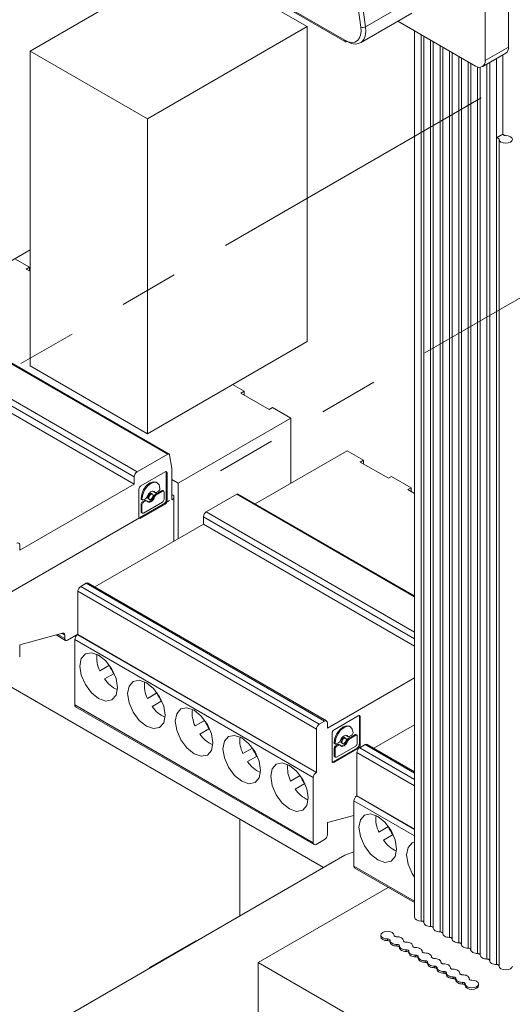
# Paper-space layout 'Sheet2' of a CAD drawing. Header units: millimetres. Extents: x 0 to 420, y 0 to 297.
# Tile 26 of 36: x 164 to 174, y 145 to 166. Entities that reach past the tile are written whole.
import ezdxf

# ---------------------------------------------------------------- set-up
doc = ezdxf.new("R2010")
doc.units = ezdxf.units.MM
doc.linetypes.add('PHANTOM', pattern=[12.7, 6.35, -1.27, 1.27, -1.27, 1.27, -1.27])
doc.dimstyles.new('SLDDIMSTYLE3', dxfattribs={"dimtxt": 0.18, "dimasz": 3, "dimexe": 0, "dimexo": 0.0625, "dimgap": 0, "dimtad": 0, "dimtih": 1, "dimtoh": 1, "dimdec": 0, "dimrnd": 1e-09, "dimzin": 0, "dimdsep": 46, "dimtxsty": 'Standard', "dimsah": 1, "dimcen": 0.09, "dimadec": 0, "dimazin": 0, "dimtfac": 3, "dimtdec": 0, "dimtofl": 0, "dimtmove": 0, "dimatfit": 3, "dimfxl": 1, "dimfrac": 2, "dimtolj": 1, "dimtzin": 0, "dimarcsym": 0})

psp = doc.layouts.new('Sheet2')

# ---------------------------------------------------------------- linework, layer by layer
at = {"color": 7, "linetype": 'PHANTOM', "lineweight": 0}
for p, q in [((206.498, 183.547), (150.811, 151.4)), ((177.795, 162.194), (150.679, 146.54)), ((168.312, 146.915), (168.312, 148.991))]:
    psp.add_line(p, q, dxfattribs=at)
at = {"color": 7, "linetype": 'Continuous', "lineweight": 15}
for p, q in [((174.092, 167.616), (174.092, 165.586)), ((163.8, 165.501), (167.234, 167.484)), ((169.76, 166.026), (167.234, 167.484)), ((167.959, 167.242), (170.569, 165.735)), ((167.973, 167.21), (170.584, 165.703)), ((173.587, 167.324), (173.587, 165.295)), ((170.917, 166.014), (170.762, 167.12)), ((170.862, 167.131), (171.017, 166.024)), ((172.128, 166.666), (171.017, 166.024)), ((170.905, 165.678), (172.016, 166.319)), ((173.385, 165.178), (171.712, 166.144)), ((166.325, 164.043), (169.76, 166.026)), ((169.76, 159.26), (169.76, 166.026)), ((172.071, 165.937), (172.071, 146.887)), ((172.273, 165.82), (172.273, 146.771)), ((172.475, 165.704), (172.475, 146.654)), ((166.761, 156.838), (151.778, 165.488)), ((166.79, 156.841), (151.807, 165.49)), ((163.8, 165.501), (163.8, 158.735)), ((166.325, 164.043), (163.8, 165.501)), ((172.677, 165.587), (172.677, 146.538)), ((173.587, 165.295), (174.092, 165.586)), ((172.879, 165.47), (172.879, 146.421)), ((173.081, 165.354), (173.081, 146.304)), ((173.528, 165.164), (174.033, 165.455)), ((173.831, 165.339), (173.831, 163.637)), ((173.972, 165.42), (173.972, 163.718)), ((151.118, 165.107), (166.101, 156.457)), ((173.283, 165.237), (173.283, 146.188)), ((173.485, 165.151), (173.485, 146.071)), ((173.687, 165.255), (173.687, 145.955)), ((166.04, 156.352), (151.058, 165.002)), ((166.04, 156.195), (151.058, 164.844)), ((166.325, 157.277), (166.325, 164.043)), ((173.972, 163.718), (173.831, 163.637)), ((173.831, 163.637), (173.831, 145.871)), ((173.889, 163.604), (173.889, 145.838)), ((161.642, 159.981), (163.8, 161.226)), ((163.788, 160.858), (163.474, 161.039)), ((163.788, 160.858), (163.717, 160.817)), ((163.788, 160.858), (163.788, 160.776)), ((163.8, 160.769), (163.717, 160.817)), ((166.325, 157.277), (169.76, 159.26)), ((163.8, 158.735), (166.325, 157.277)), ((168.406, 158.191), (168.157, 158.335)), ((168.406, 158.191), (168.335, 158.151)), ((168.941, 157.801), (168.335, 158.151)), ((168.406, 158.191), (168.406, 158.11)), ((169.012, 157.842), (168.941, 157.801)), ((169.408, 157.613), (169.012, 157.842)), ((169.408, 157.613), (166.984, 156.213)), ((169.408, 156.213), (169.408, 157.613)), ((166.101, 156.457), (166.761, 156.838)), ((166.801, 156.823), (166.848, 156.539)), ((168.643, 155.772), (170.62, 156.913)), ((170.972, 156.71), (170.62, 156.913)), ((170.972, 156.71), (170.901, 156.669)), ((171.507, 156.32), (170.901, 156.669)), ((170.972, 156.71), (170.972, 156.629)), ((166.705, 156.462), (166.184, 156.161)), ((166.727, 155.847), (166.727, 156.449)), ((166.747, 156.437), (166.727, 156.449)), ((166.747, 155.836), (166.747, 156.437)), ((166.848, 156.539), (166.848, 155.859)), ((163.576, 154.772), (166.04, 156.195)), ((166.04, 156.195), (166.04, 156.352)), ((166.535, 156.223), (166.515, 156.235)), ((166.848, 156.292), (166.984, 156.213)), ((166.984, 156.213), (166.984, 155.02)), ((171.578, 156.36), (171.507, 156.32)), ((171.998, 156.118), (171.578, 156.36)), ((166.141, 156.087), (166.141, 155.486)), ((166.432, 155.979), (166.412, 155.991)), ((166.462, 156.029), (166.453, 156.04)), ((166.482, 156.017), (166.462, 156.029)), ((166.468, 156.022), (166.488, 156.011)), ((166.491, 155.973), (166.63, 156.053)), ((166.511, 155.961), (166.491, 155.973)), ((166.559, 156.041), (166.511, 156.013)), ((166.65, 156.041), (166.511, 155.961)), ((166.591, 156.099), (166.591, 156.096)), ((166.63, 156.053), (166.65, 156.041)), ((166.672, 156.044), (166.652, 156.055)), ((166.682, 155.865), (166.682, 156.023)), ((166.848, 155.972), (166.893, 155.946)), ((167.59, 155.598), (168.25, 155.979)), ((172.071, 153.793), (168.279, 155.982)), ((172.071, 153.793), (168.279, 155.982)), ((171.998, 156.118), (171.927, 156.077)), ((172.071, 155.994), (171.927, 156.077)), ((171.998, 156.118), (171.998, 156.036)), ((166.164, 155.473), (166.685, 155.774)), ((166.184, 155.461), (166.705, 155.762)), ((166.187, 155.886), (166.187, 155.889)), ((166.187, 155.889), (166.207, 155.877)), ((166.207, 155.874), (166.187, 155.886)), ((166.187, 155.603), (166.187, 155.761)), ((166.187, 155.761), (166.207, 155.749)), ((166.196, 155.865), (166.216, 155.854)), ((166.207, 155.877), (166.207, 155.874)), ((166.207, 155.591), (166.207, 155.749)), ((166.219, 155.816), (166.267, 155.844)), ((166.239, 155.804), (166.219, 155.816)), ((166.239, 155.856), (166.287, 155.884)), ((166.287, 155.832), (166.239, 155.804)), ((166.239, 155.573), (166.65, 155.81)), ((166.267, 155.844), (166.287, 155.832)), ((166.31, 155.835), (166.29, 155.846)), ((166.346, 155.878), (166.367, 155.866)), ((166.462, 155.936), (166.482, 155.924)), ((166.685, 155.774), (166.705, 155.762)), ((166.747, 155.836), (166.727, 155.847)), ((166.848, 155.859), (166.893, 155.884)), ((166.893, 155.946), (166.893, 154.968)), ((166.207, 155.591), (166.187, 155.603)), ((166.196, 155.582), (166.216, 155.57)), ((167.529, 155.335), (165.19, 153.985)), ((166.184, 155.461), (166.164, 155.473)), ((167.529, 155.335), (167.529, 155.493)), ((172.071, 152.714), (167.529, 155.335)), ((158.435, 154.693), (170.11, 147.953)), ((163.576, 154.887), (163.576, 154.772)), ((165.004, 154.063), (164.889, 153.996)), ((165.004, 154.063), (170.135, 151.1)), ((170.178, 151.105), (165.047, 154.067)), ((170.178, 151.105), (165.047, 154.067)), ((169.96, 150.929), (164.828, 153.891)), ((164.828, 152.963), (164.828, 153.891)), ((170.02, 151.034), (164.889, 153.996)), ((164.5, 152.989), (163.576, 152.741)), ((164.362, 152.952), (164.563, 152.836)), ((164.545, 152.875), (164.545, 152.947)), ((164.828, 152.968), (164.606, 152.84)), ((169.893, 149.892), (164.761, 152.854)), ((164.761, 151.45), (164.761, 152.854)), ((164.828, 152.963), (164.822, 152.959)), ((164.822, 152.959), (169.954, 149.997)), ((164.828, 152.963), (169.96, 150)), ((163.576, 152.741), (163.576, 152.484)), ((165.3, 152.182), (165.506, 152.301)), ((165.3, 152.182), (165.502, 152.299)), ((165.502, 152.299), (165.506, 152.301)), ((165.606, 152.128), (165.4, 152.009)), ((170.196, 150.95), (172.071, 152.032)), ((166.326, 151.59), (166.532, 151.708)), ((166.326, 151.59), (166.528, 151.706)), ((166.632, 151.535), (166.426, 151.416)), ((166.528, 151.706), (166.532, 151.708)), ((164.761, 151.45), (169.893, 148.488)), ((164.779, 151.411), (169.911, 148.448)), ((164.779, 151.411), (169.911, 148.448)), ((167.353, 150.997), (167.559, 151.116)), ((167.353, 150.997), (167.555, 151.114)), ((167.555, 151.114), (167.559, 151.116)), ((170.02, 151.034), (170.135, 151.1)), ((170.861, 151.217), (170.34, 150.916)), ((170.883, 150.602), (170.883, 151.204)), ((170.903, 151.192), (170.883, 151.204)), ((170.903, 150.591), (170.903, 151.192)), ((167.659, 150.943), (167.453, 150.824)), ((169.96, 150), (169.96, 150.929)), ((170.196, 151.065), (170.196, 150.95)), ((170.691, 150.979), (170.671, 150.99)), ((170.691, 150.979), (170.671, 150.99)), ((171.194, 150.518), (172.071, 151.024)), ((170.297, 150.842), (170.297, 150.241)), ((170.588, 150.734), (170.567, 150.746)), ((170.588, 150.734), (170.567, 150.746)), ((170.618, 150.784), (170.609, 150.795)), ((170.638, 150.772), (170.618, 150.784)), ((170.618, 150.691), (170.638, 150.679)), ((170.624, 150.777), (170.644, 150.766)), ((170.624, 150.777), (170.644, 150.766)), ((170.646, 150.728), (170.785, 150.808)), ((170.667, 150.716), (170.646, 150.728)), ((170.806, 150.797), (170.667, 150.716)), ((170.715, 150.796), (170.667, 150.768)), ((170.747, 150.854), (170.747, 150.851)), ((170.785, 150.808), (170.806, 150.797)), ((170.828, 150.799), (170.808, 150.811)), ((170.828, 150.799), (170.808, 150.811)), ((170.838, 150.62), (170.838, 150.778)), ((168.379, 150.405), (168.585, 150.523)), ((168.379, 150.405), (168.581, 150.521)), ((168.581, 150.521), (168.585, 150.523)), ((170.319, 150.228), (170.84, 150.529)), ((170.34, 150.216), (170.861, 150.517)), ((170.343, 150.641), (170.343, 150.644)), ((170.343, 150.644), (170.363, 150.632)), ((170.363, 150.629), (170.343, 150.641)), ((170.343, 150.358), (170.343, 150.516)), ((170.343, 150.516), (170.363, 150.504)), ((170.352, 150.62), (170.372, 150.609)), ((170.352, 150.62), (170.372, 150.609)), ((170.363, 150.632), (170.363, 150.629)), ((170.363, 150.504), (170.363, 150.346)), ((170.374, 150.571), (170.423, 150.599)), ((170.395, 150.559), (170.374, 150.571)), ((170.395, 150.611), (170.443, 150.639)), ((170.443, 150.587), (170.395, 150.559)), ((170.395, 150.328), (170.806, 150.565)), ((170.423, 150.599), (170.443, 150.587)), ((170.466, 150.59), (170.446, 150.601)), ((170.466, 150.59), (170.446, 150.601)), ((170.502, 150.633), (170.522, 150.621)), ((170.502, 150.633), (170.522, 150.621)), ((170.861, 150.517), (170.84, 150.529)), ((170.903, 150.591), (170.883, 150.602)), ((171.008, 150.597), (170.893, 150.53)), ((172.071, 150.012), (171.051, 150.601)), ((168.685, 150.35), (168.479, 150.231)), ((170.363, 150.346), (170.343, 150.358)), ((170.352, 150.337), (170.372, 150.326)), ((170.352, 150.337), (170.372, 150.326)), ((170.832, 149.497), (170.832, 150.425)), ((170.34, 150.216), (170.319, 150.228)), ((169.405, 149.812), (169.611, 149.931)), ((169.405, 149.812), (169.607, 149.929)), ((169.607, 149.929), (169.611, 149.931)), ((169.893, 148.488), (169.893, 149.892)), ((169.954, 149.997), (169.96, 150)), ((169.711, 149.758), (169.505, 149.639)), ((170.832, 149.497), (170.826, 149.493)), ((170.832, 149.497), (172.071, 148.782)), ((170.766, 147.984), (170.766, 149.388)), ((170.766, 149.072), (170.196, 148.919)), ((170.196, 148.919), (170.196, 148.663)), ((171.304, 148.716), (171.51, 148.835)), ((171.304, 148.716), (171.506, 148.832)), ((171.506, 148.832), (171.51, 148.835)), ((170.135, 148.558), (169.954, 148.453)), ((171.61, 148.661), (171.404, 148.543)), ((170.574, 148.22), (161.482, 142.972)), ((170.574, 148.22), (170.766, 148.29)), ((170.784, 147.944), (172.071, 147.202)), ((171.505, 147.528), (168.708, 145.913)), ((171.343, 146.502), (171.343, 146.467)), ((171.629, 146.5), (171.629, 146.502)), ((166.369, 145.809), (167.362, 146.382)), ((167.376, 146.374), (167.362, 146.382)), ((171.488, 146.384), (171.488, 146.419)), ((171.545, 146.385), (171.545, 146.35)), ((171.69, 146.268), (171.69, 146.303)), ((171.747, 146.269), (171.747, 146.234)), ((171.831, 146.383), (171.831, 146.385)), ((172.033, 146.267), (172.033, 146.269)), ((171.892, 146.151), (171.892, 146.186)), ((171.949, 146.152), (171.949, 146.117)), ((172.094, 146.035), (172.094, 146.07)), ((172.151, 146.035), (172.151, 146)), ((172.235, 146.15), (172.235, 146.152)), ((172.437, 146.034), (172.437, 146.035)), ((166.369, 145.809), (166.383, 145.801)), ((166.369, 145.793), (166.369, 145.809)), ((168.708, 145.913), (168.708, 144.49)), ((172.244, 143.872), (168.708, 145.913)), ((172.296, 145.918), (172.296, 145.953)), ((172.353, 145.919), (172.353, 145.884)), ((172.498, 145.801), (172.498, 145.836)), ((172.555, 145.802), (172.555, 145.767)), ((172.639, 145.917), (172.639, 145.919)), ((172.841, 145.8), (172.841, 145.802)), ((172.7, 145.685), (172.7, 145.72)), ((172.757, 145.685), (172.757, 145.651)), ((172.902, 145.568), (172.902, 145.603)), ((173.043, 145.684), (173.043, 145.685)), ((172.959, 145.569), (172.959, 145.534)), ((173.104, 145.451), (173.104, 145.486)), ((173.161, 145.452), (173.161, 145.417)), ((173.245, 145.567), (173.245, 145.569)), ((173.447, 145.417), (173.447, 145.452))]:
    psp.add_line(p, q, dxfattribs=at)
at = {"color": 8, "linetype": 'Continuous', "lineweight": 15}
for p, q in [((172.215, 165.853), (172.215, 146.804)), ((172.417, 165.737), (172.417, 146.688)), ((172.619, 165.62), (172.619, 146.571)), ((172.821, 165.504), (172.821, 146.454)), ((173.023, 165.387), (173.023, 146.338)), ((173.225, 165.27), (173.225, 146.221)), ((173.427, 165.159), (173.427, 146.105)), ((173.629, 165.222), (173.629, 145.988)), ((172.071, 153.773), (168.25, 155.979)), ((167.59, 155.598), (172.071, 153.011)), ((172.071, 152.871), (167.529, 155.493)), ((164.545, 152.875), (164.397, 152.961)), ((164.545, 152.947), (164.482, 152.984)), ((172.071, 149.85), (170.893, 150.53)), ((171.008, 150.597), (172.071, 149.983)), ((172.071, 149.71), (170.832, 150.425)), ((170.826, 149.493), (172.071, 148.775)), ((172.071, 148.635), (170.766, 149.388)), ((170.766, 147.984), (172.071, 147.231)), ((171.629, 146.5), (171.629, 146.501)), ((171.831, 146.384), (171.831, 146.384)), ((172.033, 146.267), (172.033, 146.268)), ((172.235, 146.15), (172.235, 146.151)), ((172.437, 146.034), (172.437, 146.035)), ((172.639, 145.917), (172.639, 145.918)), ((172.841, 145.801), (172.841, 145.801)), ((173.043, 145.684), (173.043, 145.685)), ((173.245, 145.567), (173.245, 145.568))]:
    psp.add_line(p, q, dxfattribs=at)
at = {"color": 7, "linetype": 'Continuous', "lineweight": 15, "flags": 128}
for points in [[(170.569, 165.735), (170.645, 165.701), (170.718, 165.687), (170.784, 165.696), (170.84, 165.725), (170.882, 165.774), (170.91, 165.841), (170.922, 165.922), (170.917, 166.014)], [(171.017, 166.024), (171.023, 165.919), (171.01, 165.827), (170.978, 165.751), (170.929, 165.694), (170.865, 165.661), (170.79, 165.651), (170.707, 165.667), (170.619, 165.706)], [(173.889, 163.604), (173.888, 163.61), (173.885, 163.616), (173.879, 163.622), (173.872, 163.627), (173.863, 163.631), (173.853, 163.634), (173.842, 163.636), (173.831, 163.637)], [(174.03, 163.685), (174.085, 163.679), (174.132, 163.661), (174.163, 163.635), (174.175, 163.603), (174.164, 163.571), (174.133, 163.544), (174.086, 163.526), (174.031, 163.52), (173.976, 163.527), (173.93, 163.545), (173.899, 163.572), (173.889, 163.604)], [(173.972, 163.718), (173.973, 163.712), (173.977, 163.706), (173.982, 163.7), (173.989, 163.695), (173.998, 163.691), (174.008, 163.688), (174.019, 163.686), (174.03, 163.685)], [(166.761, 156.838), (166.768, 156.842), (166.775, 156.844), (166.781, 156.844), (166.787, 156.842), (166.792, 156.84), (166.796, 156.835), (166.799, 156.83), (166.801, 156.823)], [(166.187, 155.889), (166.201, 155.982), (166.243, 156.078), (166.305, 156.162), (166.379, 156.222), (166.452, 156.247), (166.515, 156.235)], [(166.207, 155.877), (166.222, 155.971), (166.263, 156.067), (166.326, 156.151), (166.399, 156.21), (166.473, 156.236), (166.535, 156.223), (166.577, 156.176), (166.591, 156.099)], [(166.482, 156.017), (166.468, 156.033), (166.448, 156.041), (166.425, 156.04), (166.399, 156.029), (166.374, 156.01), (166.35, 155.985), (166.33, 155.954), (166.316, 155.921)], [(166.346, 155.878), (166.346, 155.878), (166.336, 155.889), (166.333, 155.908), (166.336, 155.93), (166.346, 155.953), (166.361, 155.973), (166.379, 155.987), (166.397, 155.994), (166.412, 155.991)], [(166.445, 155.949), (166.442, 155.927), (166.432, 155.904), (166.417, 155.883), (166.399, 155.869), (166.381, 155.863), (166.367, 155.866), (166.357, 155.878), (166.353, 155.896), (166.357, 155.918), (166.367, 155.941), (166.381, 155.962), (166.399, 155.976), (166.417, 155.982), (166.432, 155.979), (166.442, 155.968), (166.445, 155.949)], [(166.482, 155.924), (166.468, 155.891), (166.448, 155.86), (166.425, 155.835), (166.399, 155.816), (166.374, 155.805), (166.35, 155.804), (166.33, 155.812), (166.316, 155.828)], [(164.5, 152.989), (164.51, 152.99), (164.518, 152.99), (164.526, 152.987), (164.533, 152.983), (164.538, 152.976), (164.542, 152.968), (164.544, 152.958), (164.545, 152.947)], [(165.679, 151.819), (165.648, 151.658), (165.56, 151.557), (165.429, 151.532), (165.275, 151.585), (165.12, 151.71), (164.989, 151.887), (164.901, 152.089), (164.871, 152.285), (164.901, 152.446), (164.989, 152.547), (165.12, 152.572), (165.275, 152.519), (165.429, 152.394), (165.56, 152.217), (165.648, 152.015), (165.679, 151.819)], [(165.679, 151.819), (165.648, 151.658), (165.56, 151.557), (165.429, 151.532), (165.275, 151.585), (165.12, 151.71), (164.989, 151.887), (164.901, 152.089), (164.871, 152.285), (164.901, 152.446), (164.989, 152.547), (165.12, 152.572), (165.275, 152.519), (165.429, 152.394), (165.56, 152.217), (165.648, 152.015), (165.679, 151.819)], [(166.705, 151.226), (166.674, 151.065), (166.587, 150.965), (166.456, 150.939), (166.301, 150.993), (166.146, 151.118), (166.015, 151.294), (165.928, 151.496), (165.897, 151.693), (165.928, 151.854), (166.015, 151.954), (166.146, 151.98), (166.301, 151.926), (166.456, 151.801), (166.587, 151.624), (166.674, 151.422), (166.705, 151.226)], [(166.705, 151.226), (166.674, 151.065), (166.587, 150.965), (166.456, 150.939), (166.301, 150.993), (166.146, 151.118), (166.015, 151.294), (165.928, 151.496), (165.897, 151.693), (165.928, 151.854), (166.015, 151.954), (166.146, 151.98), (166.301, 151.926), (166.456, 151.801), (166.587, 151.624), (166.674, 151.422), (166.705, 151.226)], [(167.731, 150.634), (167.701, 150.473), (167.613, 150.372), (167.482, 150.347), (167.327, 150.4), (167.173, 150.525), (167.042, 150.702), (166.954, 150.904), (166.923, 151.1), (166.954, 151.261), (167.042, 151.362), (167.173, 151.387), (167.327, 151.334), (167.482, 151.209), (167.613, 151.032), (167.701, 150.83), (167.731, 150.634)], [(167.731, 150.634), (167.701, 150.473), (167.613, 150.372), (167.482, 150.347), (167.327, 150.4), (167.173, 150.525), (167.042, 150.702), (166.954, 150.904), (166.923, 151.1), (166.954, 151.261), (167.042, 151.362), (167.173, 151.387), (167.327, 151.334), (167.482, 151.209), (167.613, 151.032), (167.701, 150.83), (167.731, 150.634)], [(170.343, 150.644), (170.357, 150.737), (170.399, 150.833), (170.461, 150.917), (170.535, 150.977), (170.608, 151.002), (170.671, 150.99)], [(170.343, 150.644), (170.357, 150.737), (170.399, 150.833), (170.461, 150.917), (170.535, 150.977), (170.608, 151.002), (170.671, 150.99)], [(170.363, 150.632), (170.377, 150.726), (170.419, 150.822), (170.481, 150.906), (170.555, 150.965), (170.628, 150.991), (170.691, 150.979), (170.732, 150.931), (170.747, 150.854)], [(170.363, 150.632), (170.377, 150.726), (170.419, 150.822), (170.481, 150.906), (170.555, 150.965), (170.628, 150.991), (170.691, 150.979), (170.732, 150.931), (170.747, 150.854)], [(168.758, 150.041), (168.727, 149.88), (168.639, 149.78), (168.508, 149.754), (168.354, 149.808), (168.199, 149.933), (168.068, 150.109), (167.98, 150.311), (167.949, 150.508), (167.98, 150.669), (168.068, 150.769), (168.199, 150.795), (168.354, 150.741), (168.508, 150.616), (168.639, 150.439), (168.727, 150.238), (168.758, 150.041)], [(168.758, 150.041), (168.727, 149.88), (168.639, 149.78), (168.508, 149.754), (168.354, 149.808), (168.199, 149.933), (168.068, 150.109), (167.98, 150.311), (167.949, 150.508), (167.98, 150.669), (168.068, 150.769), (168.199, 150.795), (168.354, 150.741), (168.508, 150.616), (168.639, 150.439), (168.727, 150.238), (168.758, 150.041)], [(170.472, 150.676), (170.486, 150.709), (170.506, 150.74), (170.529, 150.765), (170.555, 150.784), (170.58, 150.795), (170.604, 150.796), (170.624, 150.789), (170.638, 150.772)], [(170.472, 150.676), (170.486, 150.709), (170.506, 150.74), (170.529, 150.765), (170.555, 150.784), (170.58, 150.795), (170.604, 150.796), (170.624, 150.789), (170.638, 150.772)], [(170.638, 150.679), (170.624, 150.646), (170.604, 150.616), (170.58, 150.59), (170.555, 150.571), (170.529, 150.561), (170.506, 150.559), (170.486, 150.567), (170.472, 150.583)], [(170.638, 150.679), (170.624, 150.646), (170.604, 150.616), (170.58, 150.59), (170.555, 150.571), (170.529, 150.561), (170.506, 150.559), (170.486, 150.567), (170.472, 150.583)], [(170.502, 150.633), (170.502, 150.633), (170.492, 150.644), (170.489, 150.663), (170.492, 150.685), (170.502, 150.708), (170.517, 150.728), (170.535, 150.743), (170.552, 150.749), (170.567, 150.746)], [(170.502, 150.633), (170.502, 150.633), (170.492, 150.644), (170.489, 150.663), (170.492, 150.685), (170.502, 150.708), (170.517, 150.728), (170.535, 150.743), (170.552, 150.749), (170.567, 150.746)], [(170.601, 150.704), (170.598, 150.682), (170.588, 150.659), (170.573, 150.639), (170.555, 150.624), (170.537, 150.618), (170.522, 150.621), (170.512, 150.633), (170.509, 150.651), (170.512, 150.673), (170.522, 150.697), (170.537, 150.717), (170.555, 150.731), (170.573, 150.737), (170.588, 150.734), (170.598, 150.723), (170.601, 150.704)], [(170.601, 150.704), (170.598, 150.682), (170.588, 150.659), (170.573, 150.639), (170.555, 150.624), (170.537, 150.618), (170.522, 150.621), (170.512, 150.633), (170.509, 150.651), (170.512, 150.673), (170.522, 150.697), (170.537, 150.717), (170.555, 150.731), (170.573, 150.737), (170.588, 150.734), (170.598, 150.723), (170.601, 150.704)], [(169.784, 149.449), (169.753, 149.288), (169.666, 149.187), (169.534, 149.162), (169.38, 149.215), (169.225, 149.34), (169.094, 149.517), (169.007, 149.719), (168.976, 149.915), (169.007, 150.076), (169.094, 150.177), (169.225, 150.202), (169.38, 150.149), (169.534, 150.024), (169.666, 149.847), (169.753, 149.645), (169.784, 149.449)], [(169.784, 149.449), (169.753, 149.288), (169.666, 149.187), (169.534, 149.162), (169.38, 149.215), (169.225, 149.34), (169.094, 149.517), (169.007, 149.719), (168.976, 149.915), (169.007, 150.076), (169.094, 150.177), (169.225, 150.202), (169.38, 150.149), (169.534, 150.024), (169.666, 149.847), (169.753, 149.645), (169.784, 149.449)], [(171.683, 148.352), (171.652, 148.192), (171.565, 148.091), (171.434, 148.065), (171.279, 148.119), (171.124, 148.244), (170.993, 148.421), (170.906, 148.623), (170.875, 148.819), (170.906, 148.98), (170.993, 149.081), (171.124, 149.106), (171.279, 149.052), (171.434, 148.927), (171.565, 148.751), (171.652, 148.549), (171.683, 148.352)], [(172.071, 147.749), (172.02, 147.828), (171.932, 148.03), (171.901, 148.226), (171.932, 148.387), (172.02, 148.488), (172.071, 148.508)], [(172.071, 146.887), (172.071, 146.886), (172.082, 146.855), (172.113, 146.828), (172.16, 146.81), (172.215, 146.804)], [(172.215, 146.804), (172.226, 146.804), (172.237, 146.802), (172.247, 146.799), (172.256, 146.795), (172.263, 146.79), (172.268, 146.784), (172.272, 146.778), (172.273, 146.771)], [(172.273, 146.771), (172.275, 146.755), (172.283, 146.739), (172.296, 146.725), (172.314, 146.712), (172.336, 146.701), (172.361, 146.694), (172.389, 146.689), (172.417, 146.688)], [(172.417, 146.688), (172.428, 146.687), (172.439, 146.685), (172.449, 146.682), (172.458, 146.678), (172.465, 146.673), (172.47, 146.667), (172.474, 146.661), (172.475, 146.654)], [(172.475, 146.654), (172.477, 146.638), (172.485, 146.622), (172.498, 146.608), (172.516, 146.595), (172.538, 146.585), (172.563, 146.577), (172.591, 146.573), (172.619, 146.571)], [(171.488, 146.419), (171.433, 146.425), (171.386, 146.443), (171.354, 146.47), (171.343, 146.502), (171.354, 146.533), (171.385, 146.56), (171.432, 146.578), (171.487, 146.584), (171.541, 146.578), (171.588, 146.56), (171.619, 146.533), (171.629, 146.501)], [(171.343, 146.467), (171.343, 146.467), (171.354, 146.435), (171.386, 146.408), (171.433, 146.39), (171.488, 146.384)], [(171.629, 146.501), (171.63, 146.495), (171.633, 146.488), (171.638, 146.482), (171.646, 146.477), (171.654, 146.473), (171.664, 146.47), (171.675, 146.468), (171.687, 146.468)], [(171.687, 146.468), (171.715, 146.466), (171.742, 146.462), (171.767, 146.454), (171.789, 146.444), (171.807, 146.431), (171.82, 146.416), (171.828, 146.401), (171.831, 146.384)], [(172.619, 146.571), (172.63, 146.57), (172.641, 146.569), (172.651, 146.566), (172.66, 146.561), (172.667, 146.556), (172.672, 146.551), (172.676, 146.544), (172.677, 146.538)], [(172.677, 146.538), (172.679, 146.521), (172.687, 146.506), (172.7, 146.491), (172.718, 146.479), (172.74, 146.468), (172.765, 146.461), (172.793, 146.456), (172.821, 146.454)], [(172.821, 146.454), (172.832, 146.454), (172.843, 146.452), (172.853, 146.449), (172.862, 146.445), (172.869, 146.44), (172.874, 146.434), (172.878, 146.428), (172.879, 146.421)], [(171.545, 146.386), (171.544, 146.393), (171.541, 146.399), (171.536, 146.405), (171.529, 146.41), (171.52, 146.414), (171.51, 146.417), (171.499, 146.419), (171.488, 146.419)], [(171.488, 146.384), (171.499, 146.384), (171.51, 146.382), (171.52, 146.379), (171.529, 146.375), (171.536, 146.37), (171.541, 146.364), (171.544, 146.358), (171.545, 146.352)], [(171.69, 146.303), (171.661, 146.304), (171.634, 146.309), (171.609, 146.317), (171.587, 146.327), (171.569, 146.34), (171.556, 146.354), (171.548, 146.37), (171.545, 146.386)], [(171.545, 146.351), (171.548, 146.335), (171.556, 146.319), (171.569, 146.305), (171.587, 146.292), (171.609, 146.282), (171.634, 146.274), (171.661, 146.269), (171.69, 146.268)], [(171.747, 146.269), (171.746, 146.276), (171.743, 146.282), (171.738, 146.288), (171.731, 146.293), (171.722, 146.297), (171.712, 146.3), (171.701, 146.302), (171.69, 146.303)], [(171.69, 146.268), (171.701, 146.267), (171.712, 146.265), (171.722, 146.262), (171.731, 146.258), (171.738, 146.253), (171.743, 146.247), (171.746, 146.241), (171.747, 146.235)], [(171.892, 146.186), (171.863, 146.188), (171.836, 146.192), (171.811, 146.2), (171.789, 146.21), (171.771, 146.223), (171.758, 146.237), (171.75, 146.253), (171.747, 146.269)], [(171.747, 146.234), (171.75, 146.218), (171.758, 146.202), (171.771, 146.188), (171.789, 146.175), (171.811, 146.165), (171.836, 146.157), (171.863, 146.153), (171.892, 146.151)], [(171.831, 146.384), (171.832, 146.378), (171.835, 146.372), (171.84, 146.366), (171.848, 146.361), (171.856, 146.357), (171.866, 146.354), (171.877, 146.352), (171.889, 146.351)], [(171.889, 146.351), (171.917, 146.35), (171.944, 146.345), (171.969, 146.337), (171.991, 146.327), (172.009, 146.314), (172.022, 146.3), (172.03, 146.284), (172.033, 146.268)], [(172.033, 146.268), (172.034, 146.261), (172.037, 146.255), (172.043, 146.249), (172.05, 146.244), (172.058, 146.24), (172.069, 146.237), (172.079, 146.235), (172.091, 146.234)], [(172.091, 146.234), (172.119, 146.233), (172.146, 146.228), (172.171, 146.221), (172.193, 146.21), (172.211, 146.198), (172.224, 146.183), (172.232, 146.167), (172.235, 146.151)], [(172.879, 146.421), (172.881, 146.405), (172.889, 146.389), (172.903, 146.375), (172.92, 146.362), (172.942, 146.352), (172.967, 146.344), (172.995, 146.339), (173.023, 146.338)], [(173.023, 146.338), (173.034, 146.337), (173.045, 146.335), (173.055, 146.332), (173.064, 146.328), (173.071, 146.323), (173.076, 146.317), (173.08, 146.311), (173.081, 146.304)], [(173.081, 146.304), (173.083, 146.288), (173.091, 146.272), (173.105, 146.258), (173.123, 146.245), (173.144, 146.235), (173.17, 146.227), (173.197, 146.223), (173.225, 146.221)], [(173.225, 146.221), (173.236, 146.221), (173.247, 146.219), (173.257, 146.216), (173.266, 146.212), (173.273, 146.206), (173.278, 146.201), (173.282, 146.194), (173.283, 146.188)], [(171.949, 146.153), (171.948, 146.159), (171.945, 146.166), (171.94, 146.171), (171.933, 146.177), (171.924, 146.181), (171.914, 146.184), (171.903, 146.186), (171.892, 146.186)], [(171.892, 146.151), (171.903, 146.151), (171.914, 146.149), (171.924, 146.146), (171.933, 146.142), (171.94, 146.136), (171.945, 146.131), (171.948, 146.124), (171.949, 146.119)], [(172.094, 146.07), (172.065, 146.071), (172.038, 146.076), (172.013, 146.083), (171.991, 146.094), (171.973, 146.106), (171.96, 146.121), (171.952, 146.137), (171.949, 146.153)], [(171.949, 146.118), (171.952, 146.102), (171.96, 146.086), (171.973, 146.071), (171.991, 146.059), (172.013, 146.048), (172.038, 146.041), (172.065, 146.036), (172.094, 146.035)], [(172.151, 146.036), (172.15, 146.043), (172.147, 146.049), (172.142, 146.055), (172.135, 146.06), (172.126, 146.064), (172.116, 146.067), (172.105, 146.069), (172.094, 146.07)], [(172.094, 146.035), (172.105, 146.034), (172.116, 146.032), (172.126, 146.029), (172.135, 146.025), (172.142, 146.02), (172.147, 146.014), (172.15, 146.008), (172.151, 146.002)], [(172.296, 145.953), (172.267, 145.954), (172.24, 145.959), (172.215, 145.967), (172.193, 145.977), (172.175, 145.99), (172.162, 146.004), (172.154, 146.02), (172.151, 146.036)], [(172.235, 146.151), (172.236, 146.145), (172.239, 146.138), (172.245, 146.133), (172.252, 146.128), (172.261, 146.123), (172.271, 146.12), (172.281, 146.118), (172.293, 146.118)], [(172.293, 146.118), (172.321, 146.116), (172.348, 146.112), (172.373, 146.104), (172.395, 146.094), (172.413, 146.081), (172.426, 146.067), (172.435, 146.051), (172.437, 146.035)], [(172.437, 146.035), (172.438, 146.028), (172.441, 146.022), (172.447, 146.016), (172.454, 146.011), (172.463, 146.007), (172.473, 146.004), (172.483, 146.002), (172.495, 146.001)], [(173.283, 146.188), (173.285, 146.172), (173.293, 146.156), (173.307, 146.141), (173.325, 146.129), (173.346, 146.118), (173.372, 146.111), (173.399, 146.106), (173.427, 146.105)], [(173.427, 146.105), (173.438, 146.104), (173.449, 146.102), (173.459, 146.099), (173.468, 146.095), (173.475, 146.09), (173.48, 146.084), (173.484, 146.078), (173.485, 146.071)], [(173.485, 146.071), (173.487, 146.055), (173.495, 146.039), (173.509, 146.025), (173.527, 146.012), (173.549, 146.002), (173.574, 145.994), (173.601, 145.989), (173.629, 145.988)], [(172.151, 146.001), (172.154, 145.985), (172.162, 145.969), (172.175, 145.955), (172.193, 145.942), (172.215, 145.932), (172.24, 145.924), (172.267, 145.919), (172.296, 145.918)], [(172.353, 145.92), (172.352, 145.926), (172.349, 145.932), (172.344, 145.938), (172.337, 145.943), (172.328, 145.947), (172.318, 145.95), (172.307, 145.952), (172.296, 145.953)], [(172.296, 145.918), (172.307, 145.917), (172.318, 145.915), (172.328, 145.912), (172.337, 145.908), (172.344, 145.903), (172.349, 145.897), (172.352, 145.891), (172.353, 145.886)], [(172.498, 145.836), (172.469, 145.838), (172.442, 145.842), (172.417, 145.85), (172.395, 145.86), (172.377, 145.873), (172.364, 145.888), (172.356, 145.903), (172.353, 145.92)], [(172.353, 145.885), (172.356, 145.868), (172.364, 145.853), (172.377, 145.838), (172.395, 145.825), (172.417, 145.815), (172.442, 145.807), (172.469, 145.803), (172.498, 145.801)], [(172.495, 146.001), (172.523, 146), (172.55, 145.995), (172.575, 145.987), (172.597, 145.977), (172.615, 145.964), (172.628, 145.95), (172.637, 145.934), (172.639, 145.918)], [(172.555, 145.803), (172.554, 145.809), (172.551, 145.816), (172.546, 145.822), (172.539, 145.827), (172.53, 145.831), (172.52, 145.834), (172.509, 145.836), (172.498, 145.836)], [(172.498, 145.801), (172.509, 145.801), (172.52, 145.799), (172.53, 145.796), (172.539, 145.792), (172.546, 145.787), (172.551, 145.781), (172.554, 145.774), (172.555, 145.769)], [(172.7, 145.72), (172.671, 145.721), (172.644, 145.726), (172.619, 145.733), (172.597, 145.744), (172.579, 145.756), (172.566, 145.771), (172.558, 145.787), (172.555, 145.803)], [(172.639, 145.918), (172.64, 145.911), (172.643, 145.905), (172.649, 145.899), (172.656, 145.894), (172.665, 145.89), (172.675, 145.887), (172.685, 145.885), (172.697, 145.885)], [(172.697, 145.885), (172.725, 145.883), (172.752, 145.878), (172.777, 145.871), (172.799, 145.86), (172.817, 145.848), (172.831, 145.833), (172.839, 145.818), (172.841, 145.801)], [(172.841, 145.801), (172.842, 145.795), (172.845, 145.788), (172.851, 145.783), (172.858, 145.778), (172.867, 145.773), (172.877, 145.77), (172.888, 145.769), (172.899, 145.768)], [(173.629, 145.988), (173.64, 145.987), (173.651, 145.985), (173.661, 145.982), (173.67, 145.978), (173.677, 145.973), (173.683, 145.967), (173.686, 145.961), (173.687, 145.955)], [(173.687, 145.955), (173.689, 145.938), (173.697, 145.923), (173.711, 145.908), (173.729, 145.895), (173.751, 145.885), (173.776, 145.877), (173.803, 145.873), (173.831, 145.871)], [(173.831, 145.871), (173.842, 145.871), (173.853, 145.869), (173.863, 145.866), (173.872, 145.862), (173.879, 145.857), (173.885, 145.851), (173.888, 145.844), (173.889, 145.838)], [(173.889, 145.838), (173.899, 145.806), (173.93, 145.779), (173.976, 145.761), (174.031, 145.755), (174.086, 145.761), (174.133, 145.779), (174.164, 145.806), (174.175, 145.837)], [(172.555, 145.768), (172.558, 145.752), (172.566, 145.736), (172.579, 145.721), (172.597, 145.709), (172.619, 145.698), (172.644, 145.691), (172.671, 145.686), (172.7, 145.685)], [(172.757, 145.686), (172.756, 145.693), (172.753, 145.699), (172.748, 145.705), (172.741, 145.71), (172.732, 145.714), (172.722, 145.717), (172.711, 145.719), (172.7, 145.72)], [(172.7, 145.685), (172.711, 145.684), (172.722, 145.682), (172.732, 145.679), (172.741, 145.675), (172.748, 145.67), (172.753, 145.664), (172.756, 145.658), (172.757, 145.652)], [(172.902, 145.603), (172.873, 145.604), (172.846, 145.609), (172.821, 145.617), (172.799, 145.627), (172.781, 145.64), (172.768, 145.654), (172.76, 145.67), (172.757, 145.686)], [(172.757, 145.651), (172.76, 145.635), (172.768, 145.619), (172.781, 145.605), (172.799, 145.592), (172.821, 145.582), (172.846, 145.574), (172.873, 145.569), (172.902, 145.568)], [(172.899, 145.768), (172.927, 145.767), (172.954, 145.762), (172.979, 145.754), (173.001, 145.744), (173.019, 145.731), (173.033, 145.717), (173.041, 145.701), (173.043, 145.685)], [(172.959, 145.57), (172.958, 145.576), (172.955, 145.583), (172.95, 145.588), (172.943, 145.593), (172.934, 145.598), (172.924, 145.601), (172.913, 145.602), (172.902, 145.603)], [(173.043, 145.685), (173.044, 145.678), (173.047, 145.672), (173.053, 145.666), (173.06, 145.661), (173.069, 145.657), (173.079, 145.654), (173.09, 145.652), (173.101, 145.651)], [(173.101, 145.651), (173.129, 145.65), (173.156, 145.645), (173.181, 145.638), (173.203, 145.627), (173.221, 145.615), (173.235, 145.6), (173.243, 145.584), (173.245, 145.568)], [(172.902, 145.568), (172.913, 145.567), (172.924, 145.566), (172.934, 145.563), (172.943, 145.558), (172.95, 145.553), (172.955, 145.548), (172.958, 145.541), (172.959, 145.536)], [(173.104, 145.486), (173.076, 145.488), (173.048, 145.493), (173.023, 145.5), (173.001, 145.511), (172.983, 145.523), (172.97, 145.538), (172.962, 145.553), (172.959, 145.57)], [(172.959, 145.535), (172.962, 145.518), (172.97, 145.503), (172.983, 145.488), (173.001, 145.476), (173.023, 145.465), (173.048, 145.458), (173.076, 145.453), (173.104, 145.451)], [(173.161, 145.453), (173.16, 145.46), (173.157, 145.466), (173.152, 145.472), (173.145, 145.477), (173.136, 145.481), (173.126, 145.484), (173.115, 145.486), (173.104, 145.486)], [(173.104, 145.451), (173.115, 145.451), (173.126, 145.449), (173.136, 145.446), (173.145, 145.442), (173.152, 145.437), (173.157, 145.431), (173.16, 145.425), (173.161, 145.419)], [(173.303, 145.535), (173.358, 145.529), (173.405, 145.511), (173.436, 145.484), (173.447, 145.453), (173.436, 145.421), (173.405, 145.394), (173.359, 145.376), (173.304, 145.37), (173.249, 145.376), (173.203, 145.394), (173.172, 145.421), (173.161, 145.453)], [(173.161, 145.418), (173.172, 145.386), (173.203, 145.359), (173.249, 145.341), (173.304, 145.335), (173.359, 145.341), (173.405, 145.359), (173.436, 145.386), (173.447, 145.417)], [(173.245, 145.568), (173.246, 145.562), (173.249, 145.555), (173.255, 145.549), (173.262, 145.544), (173.271, 145.54), (173.281, 145.537), (173.292, 145.535), (173.303, 145.535)]]:
    psp.add_lwpolyline(points, dxfattribs=at)
at = {"color": 7, "linetype": 'Continuous', "lineweight": 15}
for centre, radius, start, end in [((170.954, 166.14), 0.131, 253.4762, 298.5626), ((170.598, 165.735), 0.0359, 245.6929, 305.6176), ((173.956, 165.569), 0.137, 304.0564, 7.2558), ((173.464, 165.275), 0.125, 230.7967, 9.214), ((166.172, 156.346), 0.132, 122.6055, 177.3945), ((166.721, 156.441), 0.0263, 350.786, 129.2033), ((166.689, 156.45), 0.038, 357.7857, 27.0294), ((166.234, 156.083), 0.0926, 122.6055, 177.3945), ((166.476, 156.036), 0.0163, 207.9417, 239.5407), ((166.529, 155.914), 0.07, 122.7671, 162.116), ((166.498, 156.028), 0.0194, 213.3841, 310.014), ((166.549, 155.902), 0.07, 122.7671, 162.116), ((166.522, 156.099), 0.0694, 302.6055, 357.3945), ((166.643, 156.035), 0.0227, 65.686, 125.6182), ((166.662, 156.026), 0.0197, 350.786, 129.2033), ((168.267, 155.956), 0.0287, 65.6515, 125.6589), ((166.209, 155.884), 0.0227, 174.3796, 234.302), ((166.256, 155.757), 0.0694, 122.6055, 177.3945), ((166.226, 155.871), 0.0197, 170.786, 309.2033), ((166.276, 155.746), 0.0694, 122.6055, 177.3945), ((166.28, 155.826), 0.0226, 65.4971, 125.8134), ((166.249, 155.943), 0.07, 302.7671, 342.116), ((166.3, 155.817), 0.0194, 33.3841, 130.014), ((166.316, 155.966), 0.149, 273.3852, 348.3655), ((166.612, 155.868), 0.0694, 302.6055, 357.3945), ((166.635, 155.852), 0.0926, 302.6055, 357.3945), ((166.655, 155.84), 0.0926, 302.6055, 357.3945), ((166.209, 155.601), 0.0227, 174.3796, 234.302), ((166.226, 155.588), 0.0197, 170.786, 309.2033), ((167.661, 155.487), 0.132, 122.6055, 177.3945), ((166.167, 155.482), 0.0263, 170.786, 309.2033), ((166.143, 155.505), 0.038, 272.9742, 302.2112), ((163.539, 154.893), 0.0374, 350.786, 129.2033), ((165.029, 154.028), 0.0431, 65.6929, 125.6176), ((164.96, 153.885), 0.132, 122.6055, 177.3945), ((164.582, 152.869), 0.0374, 170.786, 309.2033), ((164.893, 152.848), 0.132, 122.6055, 177.3945), ((165.863, 152.463), 0.629, 173.1512, 206.5095), ((166.353, 152.674), 0.93, 203.8253, 216.1747), ((165.924, 152.356), 0.629, 213.4905, 246.8448), ((166.889, 151.87), 0.629, 173.1512, 206.5095), ((167.379, 152.082), 0.93, 203.8253, 216.1747), ((164.802, 151.445), 0.0411, 172.7442, 235.9436), ((166.95, 151.763), 0.629, 213.4905, 246.8448), ((167.915, 151.278), 0.629, 173.1512, 206.5095), ((168.405, 151.489), 0.93, 203.8253, 216.1747), ((170.159, 151.071), 0.0374, 350.786, 129.2033), ((170.877, 151.197), 0.0263, 350.786, 129.2033), ((170.845, 151.206), 0.038, 357.7856, 27.0298), ((170.091, 150.923), 0.132, 122.6055, 177.3945), ((170.39, 150.838), 0.0926, 122.6055, 177.3945), ((167.977, 151.171), 0.629, 213.4905, 246.8448), ((168.941, 150.685), 0.629, 173.1512, 206.5095), ((170.405, 150.698), 0.07, 302.7671, 342.116), ((170.472, 150.721), 0.149, 273.3852, 348.3655), ((170.632, 150.791), 0.0163, 207.9417, 239.5407), ((170.684, 150.669), 0.07, 122.7671, 162.116), ((170.654, 150.783), 0.0194, 213.3841, 310.014), ((170.705, 150.658), 0.07, 122.7671, 162.116), ((170.678, 150.854), 0.0694, 302.6055, 357.3945), ((170.799, 150.79), 0.0227, 65.686, 125.6182), ((170.818, 150.781), 0.0197, 350.786, 129.2033), ((169.431, 150.897), 0.93, 203.8253, 216.1747), ((170.365, 150.639), 0.0227, 174.3796, 234.302), ((170.412, 150.513), 0.0694, 122.6055, 177.3945), ((170.382, 150.626), 0.0197, 170.786, 309.2033), ((170.432, 150.501), 0.0694, 122.6055, 177.3945), ((170.436, 150.581), 0.0226, 65.4971, 125.8134), ((170.456, 150.573), 0.0194, 33.3841, 130.014), ((170.768, 150.624), 0.0694, 302.6055, 357.3945), ((170.964, 150.419), 0.132, 122.6055, 177.3945), ((170.79, 150.607), 0.0926, 302.6055, 357.3945), ((170.811, 150.595), 0.0926, 302.6055, 357.3945), ((171.033, 150.562), 0.0431, 65.6929, 125.6176), ((170.323, 150.237), 0.0263, 170.786, 309.2033), ((170.365, 150.356), 0.0227, 174.3796, 234.302), ((170.382, 150.343), 0.0197, 170.786, 309.2033), ((169.003, 150.578), 0.629, 213.4905, 246.8448), ((169.968, 150.093), 0.629, 173.1512, 206.5095), ((170.299, 150.26), 0.038, 272.9742, 302.2112), ((170.458, 150.304), 0.93, 203.8253, 216.1747), ((170.025, 149.886), 0.132, 122.6055, 177.3945), ((170.029, 149.986), 0.629, 213.4905, 246.8448), ((170.897, 149.382), 0.132, 122.6055, 177.3945), ((171.867, 148.996), 0.629, 173.1512, 206.5095), ((172.357, 149.208), 0.93, 203.8253, 216.1747), ((170.064, 148.669), 0.132, 302.6055, 357.3945), ((169.93, 148.482), 0.0374, 170.786, 309.2033), ((171.929, 148.889), 0.629, 213.4905, 246.8448), ((170.807, 147.979), 0.0411, 172.7442, 235.9436)]:
    psp.add_arc(centre, radius, start, end, dxfattribs=at)
at = {"color": 8, "linetype": 'Continuous', "lineweight": 15}
psp.add_arc((170.604, 165.732), 0.0352, 173.7012, 234.9867, dxfattribs=at)

# ---------------------------------------------------------------- leaders
at = {"color": 7, "linetype": 'Continuous', "lineweight": 0}
psp.add_leader([(147.498, 159.08), (176.693, 96.617), (183.043, 96.617)], dimstyle='SLDDIMSTYLE3', dxfattribs=at)

doc.saveas('drawing.dxf')
